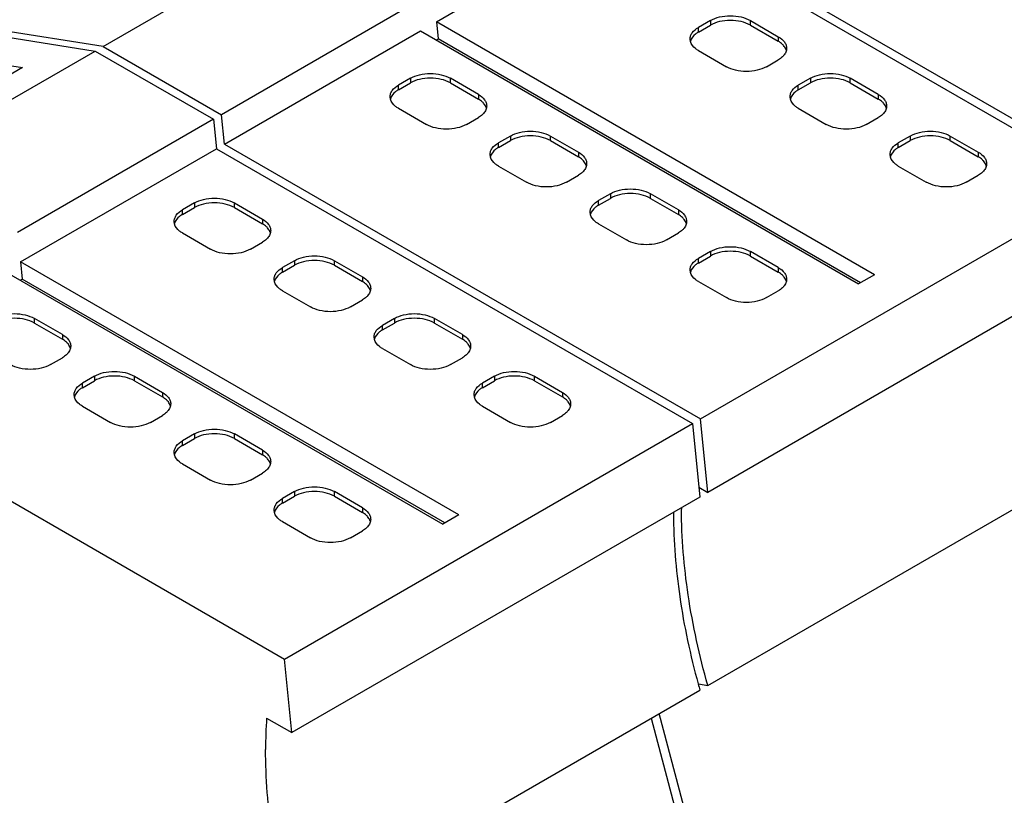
# Model space of a CAD drawing. Header units: inches. Extents: x 0 to 22, y 0 to 17.
# Tile 15 of 46: x 2.741 to 3.427, y 13.824 to 14.364. Entities that reach past the tile are written whole.
import ezdxf

# ---------------------------------------------------------------- set-up
doc = ezdxf.new("R2010")
doc.units = ezdxf.units.IN
doc.header["$LTSCALE"] = 1.21
doc.header["$MEASUREMENT"] = 0
doc.layers.get('0').update_dxf_attribs({"linetype": 'CONTINUOUS'})

msp = doc.modelspace()

# ---------------------------------------------------------------- linework, layer by layer
at = {"color": 7, "linetype": 'CONTINUOUS'}
for p, q in [((2.7996, 14.34558), (3.08356, 14.50953)), ((3.03148, 14.36279), (3.16789, 14.44155)), ((3.16789, 14.44155), (3.49918, 14.25027)), ((3.17346, 14.44476), (3.50474, 14.25349)), ((3.0183, 14.37683), (2.88189, 14.29807)), ((2.7996, 14.34558), (2.70017, 14.3612)), ((3.03148, 14.36279), (3.03268, 14.35085)), ((3.33653, 14.18666), (3.03148, 14.36279)), ((3.22218, 14.36359), (3.21383, 14.35877)), ((3.21383, 14.35555), (3.22218, 14.36038)), ((3.21383, 14.35555), (3.21383, 14.35877)), ((3.22218, 14.36359), (3.22218, 14.36038)), ((3.25002, 14.36038), (3.25002, 14.36359)), ((3.25002, 14.36359), (3.2695, 14.35234)), ((3.25002, 14.36038), (3.2695, 14.34912)), ((2.6946, 14.35798), (2.79404, 14.34236)), ((2.88394, 14.2776), (3.02035, 14.35636)), ((3.02035, 14.35636), (3.32539, 14.18023)), ((3.2695, 14.35234), (3.2695, 14.34912)), ((2.7996, 14.34558), (2.88189, 14.29807)), ((3.03129, 14.35004), (3.03268, 14.35085)), ((3.32679, 14.18103), (3.03268, 14.35085)), ((3.2083, 14.34896), (3.20806, 14.35073)), ((2.51008, 14.17841), (2.79404, 14.34236)), ((2.79404, 14.34236), (2.87632, 14.29485)), ((3.21383, 14.3427), (3.23331, 14.33144)), ((2.72858, 14.33322), (2.74335, 14.3309)), ((3.26115, 14.33144), (3.2695, 14.33627)), ((2.74335, 14.3309), (2.64035, 14.27143)), ((3.01339, 14.32341), (3.00504, 14.31858)), ((3.00504, 14.31537), (3.01339, 14.32019)), ((3.00504, 14.31537), (3.00504, 14.31858)), ((3.01339, 14.32341), (3.01339, 14.32019)), ((3.04123, 14.32019), (3.04123, 14.32341)), ((3.06071, 14.31215), (3.04123, 14.32341)), ((3.04123, 14.32019), (3.06071, 14.30894)), ((3.29178, 14.32341), (3.28342, 14.31858)), ((3.28342, 14.31537), (3.29178, 14.32019)), ((3.28342, 14.31537), (3.28342, 14.31858)), ((3.29178, 14.32341), (3.29178, 14.32019)), ((3.31961, 14.32019), (3.31961, 14.32341)), ((3.3391, 14.31215), (3.31961, 14.32341)), ((3.31961, 14.32019), (3.3391, 14.30894)), ((2.99951, 14.30878), (2.99927, 14.31055)), ((3.06071, 14.31215), (3.06071, 14.30894)), ((3.2779, 14.30878), (3.27766, 14.31055)), ((3.3391, 14.31215), (3.3391, 14.30894)), ((2.88394, 14.2776), (2.88189, 14.29807)), ((3.00504, 14.30251), (3.02452, 14.29126)), ((3.28342, 14.30251), (3.30291, 14.29126)), ((2.87632, 14.29485), (2.73991, 14.21609)), ((2.87632, 14.29485), (2.87837, 14.27438)), ((3.05236, 14.29126), (3.06071, 14.29608)), ((3.33075, 14.29126), (3.3391, 14.29608)), ((3.08298, 14.28322), (3.07463, 14.2784)), ((3.08298, 14.28322), (3.08298, 14.28001)), ((3.11082, 14.28001), (3.11082, 14.28322)), ((3.11082, 14.28322), (3.13031, 14.27197)), ((3.36137, 14.28322), (3.35302, 14.2784)), ((3.36137, 14.28322), (3.36137, 14.28001)), ((3.38921, 14.28001), (3.38921, 14.28322)), ((3.38921, 14.28322), (3.4087, 14.27197)), ((2.88394, 14.2776), (3.21522, 14.08632)), ((3.07463, 14.27519), (3.08298, 14.28001)), ((3.07463, 14.27519), (3.07463, 14.2784)), ((3.11082, 14.28001), (3.13031, 14.26876)), ((3.35302, 14.27519), (3.36137, 14.28001)), ((3.35302, 14.27519), (3.35302, 14.2784)), ((3.38921, 14.28001), (3.4087, 14.26876)), ((2.74196, 14.19562), (2.87837, 14.27438)), ((2.87837, 14.27438), (3.20965, 14.0831)), ((3.06911, 14.26859), (3.06887, 14.27036)), ((3.13031, 14.27197), (3.13031, 14.26876)), ((3.3475, 14.26859), (3.34726, 14.27036)), ((3.4087, 14.27197), (3.4087, 14.26876)), ((3.07463, 14.26233), (3.09412, 14.25107)), ((3.12196, 14.25107), (3.13031, 14.2559)), ((3.35302, 14.26233), (3.37251, 14.25107)), ((3.40035, 14.25107), (3.4087, 14.2559)), ((3.21522, 14.08632), (3.49918, 14.25027)), ((3.15258, 14.24304), (3.14423, 14.23822)), ((3.15258, 14.24304), (3.15258, 14.23982)), ((3.18042, 14.23982), (3.18042, 14.24304)), ((3.19991, 14.23179), (3.18042, 14.24304)), ((2.86306, 14.23661), (2.85471, 14.23179)), ((2.86306, 14.23661), (2.86306, 14.23339)), ((2.8909, 14.23339), (2.8909, 14.23661)), ((2.8909, 14.23661), (2.91038, 14.22536)), ((3.14423, 14.235), (3.15258, 14.23982)), ((3.14423, 14.235), (3.14423, 14.23822)), ((3.18042, 14.23982), (3.19991, 14.22857)), ((2.85471, 14.22857), (2.86306, 14.23339)), ((2.85471, 14.22857), (2.85471, 14.23179)), ((2.8909, 14.23339), (2.91038, 14.22214)), ((3.13871, 14.22841), (3.13847, 14.23018)), ((3.19991, 14.23179), (3.19991, 14.22857)), ((2.84918, 14.22198), (2.84894, 14.22375)), ((2.91038, 14.22536), (2.91038, 14.22214)), ((3.14423, 14.22214), (3.16372, 14.21089)), ((2.85471, 14.21571), (2.87419, 14.20446)), ((3.19156, 14.21089), (3.19991, 14.21571)), ((2.90203, 14.20446), (2.91038, 14.20928)), ((3.22218, 14.20285), (3.21383, 14.19803)), ((3.22218, 14.20285), (3.22218, 14.19964)), ((3.25002, 14.19964), (3.25002, 14.20285)), ((3.2695, 14.1916), (3.25002, 14.20285)), ((2.74196, 14.19562), (2.74315, 14.18368)), ((3.04701, 14.01949), (2.74196, 14.19562)), ((2.93265, 14.19642), (2.9243, 14.1916)), ((2.93265, 14.19642), (2.93265, 14.19321)), ((2.96049, 14.19321), (2.96049, 14.19642)), ((2.96049, 14.19642), (2.97998, 14.18517)), ((3.21383, 14.19482), (3.22218, 14.19964)), ((3.21383, 14.19482), (3.21383, 14.19803)), ((3.5043, 14.19909), (3.22035, 14.03514)), ((3.25002, 14.19964), (3.2695, 14.18839)), ((2.73082, 14.18919), (3.03587, 14.01306)), ((2.9243, 14.18839), (2.93265, 14.19321)), ((2.9243, 14.18839), (2.9243, 14.1916)), ((2.96049, 14.19321), (2.97998, 14.18196)), ((3.2083, 14.18822), (3.20806, 14.18999)), ((3.2695, 14.1916), (3.2695, 14.18839)), ((2.74176, 14.18287), (2.74315, 14.18368)), ((3.03726, 14.01386), (2.74315, 14.18368)), ((2.91878, 14.18179), (2.91854, 14.18356)), ((2.97998, 14.18517), (2.97998, 14.18196)), ((3.21383, 14.18196), (3.23331, 14.17071)), ((3.33653, 14.18666), (3.32539, 14.18023)), ((2.9243, 14.17553), (2.94379, 14.16428)), ((3.26115, 14.17071), (3.2695, 14.17553)), ((2.97163, 14.16428), (2.97998, 14.1691)), ((2.7517, 14.15302), (2.7517, 14.15624)), ((2.77119, 14.14499), (2.7517, 14.15624)), ((2.7517, 14.15302), (2.77119, 14.14177)), ((3.00225, 14.15624), (2.9939, 14.15142)), ((2.9939, 14.1482), (3.00225, 14.15302)), ((3.00225, 14.15624), (3.00225, 14.15302)), ((3.03009, 14.15302), (3.03009, 14.15624)), ((3.04958, 14.14499), (3.03009, 14.15624)), ((3.03009, 14.15302), (3.04958, 14.14177)), ((2.9939, 14.1482), (2.9939, 14.15142)), ((2.77119, 14.14499), (2.77119, 14.14177)), ((2.98838, 14.14161), (2.98814, 14.14338)), ((3.04958, 14.14499), (3.04958, 14.14177)), ((2.9939, 14.13534), (3.01339, 14.12409)), ((2.76284, 14.12409), (2.77119, 14.12891)), ((3.04123, 14.12409), (3.04958, 14.12891)), ((2.79346, 14.11605), (2.78511, 14.11123)), ((2.78511, 14.10802), (2.79346, 14.11284)), ((2.79346, 14.11605), (2.79346, 14.11284)), ((2.8213, 14.11284), (2.8213, 14.11605)), ((2.8213, 14.11605), (2.84079, 14.1048)), ((2.8213, 14.11284), (2.84079, 14.10159)), ((3.07185, 14.11605), (3.0635, 14.11123)), ((3.0635, 14.10802), (3.07185, 14.11284)), ((3.07185, 14.11605), (3.07185, 14.11284)), ((3.09969, 14.11284), (3.09969, 14.11605)), ((3.09969, 14.11605), (3.11917, 14.1048)), ((3.09969, 14.11284), (3.11917, 14.10159)), ((2.59441, 14.11043), (2.92569, 13.91915)), ((2.78511, 14.10802), (2.78511, 14.11123)), ((2.84079, 14.1048), (2.84079, 14.10159)), ((3.0635, 14.10802), (3.0635, 14.11123)), ((3.11917, 14.1048), (3.11917, 14.10159)), ((2.77958, 14.10142), (2.77934, 14.1032)), ((3.05797, 14.10142), (3.05773, 14.1032)), ((2.78511, 14.09516), (2.8046, 14.08391)), ((3.0635, 14.09516), (3.08298, 14.08391)), ((2.83243, 14.08391), (2.84079, 14.08873)), ((3.11082, 14.08391), (3.11917, 14.08873)), ((3.22035, 14.03514), (3.21522, 14.08632)), ((2.92569, 13.91915), (3.20965, 14.0831)), ((3.20965, 14.0831), (3.21478, 14.03193)), ((2.86306, 14.07587), (2.85471, 14.07105)), ((2.85471, 14.06783), (2.86306, 14.07266)), ((2.85471, 14.06783), (2.85471, 14.07105)), ((2.86306, 14.07587), (2.86306, 14.07266)), ((2.8909, 14.07266), (2.8909, 14.07587)), ((2.91038, 14.06462), (2.8909, 14.07587)), ((2.8909, 14.07266), (2.91038, 14.0614)), ((2.91038, 14.06462), (2.91038, 14.0614)), ((3.22046, 13.90077), (3.50442, 14.06472)), ((2.84918, 14.06124), (2.84894, 14.06301)), ((2.85471, 14.05497), (2.87419, 14.04372)), ((2.90203, 14.04372), (2.91038, 14.04854)), ((3.21409, 14.03875), (3.22035, 14.03514)), ((2.93265, 14.03569), (2.9243, 14.03086)), ((2.9243, 14.02765), (2.93265, 14.03247)), ((2.9243, 14.02765), (2.9243, 14.03086)), ((3.21478, 14.03193), (2.93082, 13.86797)), ((2.93265, 14.03569), (2.93265, 14.03247)), ((2.96049, 14.03247), (2.96049, 14.03569)), ((2.97998, 14.02443), (2.96049, 14.03569)), ((2.96049, 14.03247), (2.97998, 14.02122)), ((2.91878, 14.02105), (2.91854, 14.02283)), ((2.97998, 14.02443), (2.97998, 14.02122)), ((3.04701, 14.01949), (3.03587, 14.01306)), ((2.9243, 14.01479), (2.94379, 14.00354)), ((2.97163, 14.00354), (2.97998, 14.00836)), ((2.93082, 13.86797), (2.92569, 13.91915)), ((3.21388, 13.90181), (3.22046, 13.90077)), ((2.93094, 13.7336), (3.2149, 13.89756)), ((3.23979, 13.68137), (3.18651, 13.88117)), ((2.9133, 13.87809), (2.93082, 13.86797)), ((3.18094, 13.87795), (3.23423, 13.67816))]:
    msp.add_line(p, q, dxfattribs=at)
for centre, radius, start, end in [((3.5558, 14.02344), 0.35367, 179.80579, 180.00009), ((3.55023, 14.02022), 0.35367, 179.80579, 180.00009), ((3.74022, 14.04661), 0.54606, 195.37525, 195.84093), ((3.25136, 13.85637), 0.33876, 176.32367, 180.017)]:
    msp.add_arc(centre, radius, start, end, dxfattribs=at)
for points, knots in [([(3.22218, 14.36359), (3.22415, 14.36473), (3.22875, 14.3664), (3.2361, 14.36719), (3.24345, 14.3664), (3.24804, 14.36473), (3.25002, 14.36359)], [0, 0, 0, 0, 0.237254, 0.5, 0.762746, 1, 1, 1, 1]), ([(3.20806, 14.35073), (3.20806, 14.35148), (3.20834, 14.35305), (3.21, 14.3561), (3.2122, 14.35783), (3.21383, 14.35877)], [0, 0, 0, 0, 0.218409, 0.452256, 1, 1, 1, 1]), ([(3.25002, 14.36038), (3.24804, 14.36152), (3.24345, 14.36318), (3.2361, 14.36398), (3.22875, 14.36318), (3.22415, 14.36152), (3.22218, 14.36038)], [0, 0, 0, 0, 0.237254, 0.5, 0.762746, 1, 1, 1, 1]), ([(3.21383, 14.35555), (3.21313, 14.35515), (3.21079, 14.3536), (3.20883, 14.35123), (3.2083, 14.34929)], [0, 0, 0, 0, 0.286027, 1, 1, 1, 1]), ([(3.2695, 14.35234), (3.27113, 14.3514), (3.27333, 14.34967), (3.27499, 14.34662), (3.27527, 14.34505), (3.27527, 14.3443)], [0, 0, 0, 0, 0.547744, 0.781591, 1, 1, 1, 1]), ([(3.21383, 14.3427), (3.21313, 14.3431), (3.21079, 14.34465), (3.20883, 14.34702), (3.2083, 14.34896)], [0, 0, 0, 0, 0.286027, 1, 1, 1, 1]), ([(3.27313, 14.34624), (3.27289, 14.34651), (3.27181, 14.34762), (3.27053, 14.34853), (3.2695, 14.34912)], [0, 0, 0, 0, 0.234325, 1, 1, 1, 1]), ([(3.27507, 14.3427), (3.27499, 14.34301), (3.27458, 14.3443), (3.27382, 14.34546), (3.27313, 14.34624)], [0, 0, 0, 0, 0.237067, 1, 1, 1, 1]), ([(3.27313, 14.33915), (3.27289, 14.33888), (3.27181, 14.33777), (3.27053, 14.33686), (3.2695, 14.33627)], [0, 0, 0, 0, 0.234325, 1, 1, 1, 1]), ([(3.27527, 14.3443), (3.27527, 14.3434), (3.27486, 14.3415), (3.27379, 14.33989), (3.27313, 14.33915)], [0, 0, 0, 0, 0.47659, 1, 1, 1, 1]), ([(3.26115, 14.33144), (3.25918, 14.3303), (3.25458, 14.32864), (3.24723, 14.32784), (3.23989, 14.32864), (3.23529, 14.3303), (3.23331, 14.33144)], [0, 0, 0, 0, 0.237254, 0.5, 0.762746, 1, 1, 1, 1]), ([(3.01339, 14.32341), (3.01536, 14.32455), (3.01996, 14.32621), (3.02731, 14.32701), (3.03465, 14.32621), (3.03925, 14.32455), (3.04123, 14.32341)], [0, 0, 0, 0, 0.237254, 0.5, 0.762746, 1, 1, 1, 1]), ([(3.29178, 14.32341), (3.29375, 14.32455), (3.29835, 14.32621), (3.3057, 14.32701), (3.31304, 14.32621), (3.31764, 14.32455), (3.31961, 14.32341)], [0, 0, 0, 0, 0.237254, 0.5, 0.762746, 1, 1, 1, 1]), ([(2.99927, 14.31055), (2.99927, 14.3113), (2.99955, 14.31286), (3.00121, 14.31591), (3.00341, 14.31764), (3.00504, 14.31858)], [0, 0, 0, 0, 0.218409, 0.452256, 1, 1, 1, 1]), ([(3.04123, 14.32019), (3.03925, 14.32133), (3.03465, 14.323), (3.02731, 14.32379), (3.01996, 14.323), (3.01536, 14.32133), (3.01339, 14.32019)], [0, 0, 0, 0, 0.237254, 0.5, 0.762746, 1, 1, 1, 1]), ([(3.27766, 14.31055), (3.27766, 14.3113), (3.27793, 14.31286), (3.2796, 14.31591), (3.2818, 14.31764), (3.28342, 14.31858)], [0, 0, 0, 0, 0.218409, 0.452256, 1, 1, 1, 1]), ([(3.31961, 14.32019), (3.31764, 14.32133), (3.31304, 14.323), (3.3057, 14.32379), (3.29835, 14.323), (3.29375, 14.32133), (3.29178, 14.32019)], [0, 0, 0, 0, 0.237254, 0.5, 0.762746, 1, 1, 1, 1]), ([(3.00504, 14.31537), (3.00434, 14.31497), (3.002, 14.31342), (3.00004, 14.31105), (2.99951, 14.30911)], [0, 0, 0, 0, 0.286027, 1, 1, 1, 1]), ([(3.06071, 14.31215), (3.06234, 14.31121), (3.06454, 14.30948), (3.0662, 14.30643), (3.06648, 14.30487), (3.06648, 14.30412)], [0, 0, 0, 0, 0.547744, 0.781591, 1, 1, 1, 1]), ([(3.28342, 14.31537), (3.28273, 14.31497), (3.28039, 14.31342), (3.27843, 14.31105), (3.2779, 14.30911)], [0, 0, 0, 0, 0.286027, 1, 1, 1, 1]), ([(3.3391, 14.31215), (3.34073, 14.31121), (3.34293, 14.30948), (3.34459, 14.30643), (3.34487, 14.30487), (3.34487, 14.30412)], [0, 0, 0, 0, 0.547744, 0.781591, 1, 1, 1, 1]), ([(3.00504, 14.30251), (3.00434, 14.30291), (3.002, 14.30446), (3.00004, 14.30683), (2.99951, 14.30878)], [0, 0, 0, 0, 0.286027, 1, 1, 1, 1]), ([(3.06434, 14.30605), (3.0641, 14.30633), (3.06302, 14.30744), (3.06174, 14.30835), (3.06071, 14.30894)], [0, 0, 0, 0, 0.234325, 1, 1, 1, 1]), ([(3.06628, 14.30251), (3.0662, 14.30282), (3.06579, 14.30412), (3.06502, 14.30528), (3.06434, 14.30605)], [0, 0, 0, 0, 0.237067, 1, 1, 1, 1]), ([(3.06648, 14.30412), (3.06648, 14.30322), (3.06607, 14.30131), (3.065, 14.29971), (3.06434, 14.29897)], [0, 0, 0, 0, 0.47659, 1, 1, 1, 1]), ([(3.28342, 14.30251), (3.28273, 14.30291), (3.28039, 14.30446), (3.27843, 14.30683), (3.2779, 14.30878)], [0, 0, 0, 0, 0.286027, 1, 1, 1, 1]), ([(3.34273, 14.30605), (3.34249, 14.30633), (3.34141, 14.30744), (3.34013, 14.30835), (3.3391, 14.30894)], [0, 0, 0, 0, 0.234325, 1, 1, 1, 1]), ([(3.34467, 14.30251), (3.34459, 14.30282), (3.34418, 14.30412), (3.34341, 14.30528), (3.34273, 14.30605)], [0, 0, 0, 0, 0.237067, 1, 1, 1, 1]), ([(3.34487, 14.30412), (3.34487, 14.30322), (3.34446, 14.30131), (3.34338, 14.29971), (3.34273, 14.29897)], [0, 0, 0, 0, 0.47659, 1, 1, 1, 1]), ([(3.06434, 14.29897), (3.0641, 14.2987), (3.06302, 14.29758), (3.06174, 14.29667), (3.06071, 14.29608)], [0, 0, 0, 0, 0.234325, 1, 1, 1, 1]), ([(3.34273, 14.29897), (3.34249, 14.2987), (3.34141, 14.29758), (3.34013, 14.29667), (3.3391, 14.29608)], [0, 0, 0, 0, 0.234325, 1, 1, 1, 1]), ([(3.05236, 14.29126), (3.05039, 14.29012), (3.04579, 14.28845), (3.03844, 14.28766), (3.03109, 14.28845), (3.0265, 14.29012), (3.02452, 14.29126)], [0, 0, 0, 0, 0.237254, 0.5, 0.762746, 1, 1, 1, 1]), ([(3.33075, 14.29126), (3.32877, 14.29012), (3.32418, 14.28845), (3.31683, 14.28766), (3.30948, 14.28845), (3.30489, 14.29012), (3.30291, 14.29126)], [0, 0, 0, 0, 0.237254, 0.5, 0.762746, 1, 1, 1, 1]), ([(3.08298, 14.28322), (3.08496, 14.28436), (3.08956, 14.28603), (3.0969, 14.28682), (3.10425, 14.28603), (3.10885, 14.28436), (3.11082, 14.28322)], [0, 0, 0, 0, 0.237254, 0.5, 0.762746, 1, 1, 1, 1]), ([(3.11082, 14.28001), (3.10885, 14.28115), (3.10425, 14.28281), (3.0969, 14.28361), (3.08956, 14.28281), (3.08496, 14.28115), (3.08298, 14.28001)], [0, 0, 0, 0, 0.237254, 0.5, 0.762746, 1, 1, 1, 1]), ([(3.36137, 14.28322), (3.36335, 14.28436), (3.36794, 14.28603), (3.37529, 14.28682), (3.38264, 14.28603), (3.38724, 14.28436), (3.38921, 14.28322)], [0, 0, 0, 0, 0.237254, 0.5, 0.762746, 1, 1, 1, 1]), ([(3.38921, 14.28001), (3.38724, 14.28115), (3.38264, 14.28281), (3.37529, 14.28361), (3.36794, 14.28281), (3.36335, 14.28115), (3.36137, 14.28001)], [0, 0, 0, 0, 0.237254, 0.5, 0.762746, 1, 1, 1, 1]), ([(3.06887, 14.27036), (3.06887, 14.27111), (3.06914, 14.27268), (3.07081, 14.27573), (3.073, 14.27746), (3.07463, 14.2784)], [0, 0, 0, 0, 0.218409, 0.452256, 1, 1, 1, 1]), ([(3.34726, 14.27036), (3.34726, 14.27111), (3.34753, 14.27268), (3.3492, 14.27573), (3.35139, 14.27746), (3.35302, 14.2784)], [0, 0, 0, 0, 0.218409, 0.452256, 1, 1, 1, 1]), ([(3.07463, 14.27519), (3.07393, 14.27478), (3.0716, 14.27323), (3.06964, 14.27086), (3.06911, 14.26892)], [0, 0, 0, 0, 0.286027, 1, 1, 1, 1]), ([(3.13031, 14.27197), (3.13194, 14.27103), (3.13414, 14.2693), (3.1358, 14.26625), (3.13607, 14.26468), (3.13607, 14.26393)], [0, 0, 0, 0, 0.547744, 0.781591, 1, 1, 1, 1]), ([(3.35302, 14.27519), (3.35232, 14.27478), (3.34999, 14.27323), (3.34803, 14.27086), (3.3475, 14.26892)], [0, 0, 0, 0, 0.286027, 1, 1, 1, 1]), ([(3.4087, 14.27197), (3.41033, 14.27103), (3.41252, 14.2693), (3.41419, 14.26625), (3.41446, 14.26468), (3.41446, 14.26393)], [0, 0, 0, 0, 0.547744, 0.781591, 1, 1, 1, 1]), ([(3.07463, 14.26233), (3.07393, 14.26273), (3.0716, 14.26428), (3.06964, 14.26665), (3.06911, 14.26859)], [0, 0, 0, 0, 0.286027, 1, 1, 1, 1]), ([(3.13394, 14.26587), (3.1337, 14.26614), (3.13262, 14.26725), (3.13134, 14.26816), (3.13031, 14.26876)], [0, 0, 0, 0, 0.234325, 1, 1, 1, 1]), ([(3.13588, 14.26233), (3.1358, 14.26264), (3.13538, 14.26393), (3.13462, 14.26509), (3.13394, 14.26587)], [0, 0, 0, 0, 0.237067, 1, 1, 1, 1]), ([(3.13607, 14.26393), (3.13607, 14.26303), (3.13567, 14.26113), (3.13459, 14.25953), (3.13394, 14.25878)], [0, 0, 0, 0, 0.47659, 1, 1, 1, 1]), ([(3.35302, 14.26233), (3.35232, 14.26273), (3.34999, 14.26428), (3.34803, 14.26665), (3.3475, 14.26859)], [0, 0, 0, 0, 0.286027, 1, 1, 1, 1]), ([(3.41233, 14.26587), (3.41209, 14.26614), (3.41101, 14.26725), (3.40973, 14.26816), (3.4087, 14.26876)], [0, 0, 0, 0, 0.234325, 1, 1, 1, 1]), ([(3.41427, 14.26233), (3.41419, 14.26264), (3.41377, 14.26393), (3.41301, 14.26509), (3.41233, 14.26587)], [0, 0, 0, 0, 0.237067, 1, 1, 1, 1]), ([(3.41446, 14.26393), (3.41446, 14.26303), (3.41405, 14.26113), (3.41298, 14.25953), (3.41233, 14.25878)], [0, 0, 0, 0, 0.47659, 1, 1, 1, 1]), ([(3.13394, 14.25878), (3.1337, 14.25851), (3.13262, 14.2574), (3.13134, 14.25649), (3.13031, 14.2559)], [0, 0, 0, 0, 0.234325, 1, 1, 1, 1]), ([(3.41233, 14.25878), (3.41209, 14.25851), (3.41101, 14.2574), (3.40973, 14.25649), (3.4087, 14.2559)], [0, 0, 0, 0, 0.234325, 1, 1, 1, 1]), ([(3.12196, 14.25107), (3.11998, 14.24993), (3.11539, 14.24827), (3.10804, 14.24747), (3.10069, 14.24827), (3.0961, 14.24993), (3.09412, 14.25107)], [0, 0, 0, 0, 0.237254, 0.5, 0.762746, 1, 1, 1, 1]), ([(3.40035, 14.25107), (3.39837, 14.24993), (3.39378, 14.24827), (3.38643, 14.24747), (3.37908, 14.24827), (3.37448, 14.24993), (3.37251, 14.25107)], [0, 0, 0, 0, 0.237254, 0.5, 0.762746, 1, 1, 1, 1]), ([(3.15258, 14.24304), (3.15456, 14.24418), (3.15915, 14.24584), (3.1665, 14.24664), (3.17385, 14.24584), (3.17844, 14.24418), (3.18042, 14.24304)], [0, 0, 0, 0, 0.237254, 0.5, 0.762746, 1, 1, 1, 1]), ([(3.18042, 14.23982), (3.17844, 14.24096), (3.17385, 14.24263), (3.1665, 14.24343), (3.15915, 14.24263), (3.15456, 14.24096), (3.15258, 14.23982)], [0, 0, 0, 0, 0.237254, 0.5, 0.762746, 1, 1, 1, 1]), ([(2.86306, 14.23661), (2.86503, 14.23775), (2.86963, 14.23941), (2.87698, 14.24021), (2.88432, 14.23941), (2.88892, 14.23775), (2.8909, 14.23661)], [0, 0, 0, 0, 0.237254, 0.5, 0.762746, 1, 1, 1, 1]), ([(2.8909, 14.23339), (2.88892, 14.23453), (2.88432, 14.2362), (2.87698, 14.237), (2.86963, 14.2362), (2.86503, 14.23453), (2.86306, 14.23339)], [0, 0, 0, 0, 0.237254, 0.5, 0.762746, 1, 1, 1, 1]), ([(3.13847, 14.23018), (3.13847, 14.23093), (3.13874, 14.23249), (3.1404, 14.23554), (3.1426, 14.23728), (3.14423, 14.23822)], [0, 0, 0, 0, 0.218409, 0.452256, 1, 1, 1, 1]), ([(3.14423, 14.235), (3.14353, 14.2346), (3.14119, 14.23305), (3.13924, 14.23068), (3.13871, 14.22874)], [0, 0, 0, 0, 0.286027, 1, 1, 1, 1]), ([(2.84894, 14.22375), (2.84894, 14.2245), (2.84922, 14.22606), (2.85088, 14.22911), (2.85308, 14.23085), (2.85471, 14.23179)], [0, 0, 0, 0, 0.218409, 0.452256, 1, 1, 1, 1]), ([(2.85471, 14.22857), (2.85401, 14.22817), (2.85167, 14.22662), (2.84971, 14.22425), (2.84918, 14.22231)], [0, 0, 0, 0, 0.286027, 1, 1, 1, 1]), ([(3.14423, 14.22214), (3.14353, 14.22254), (3.14119, 14.22409), (3.13924, 14.22646), (3.13871, 14.22841)], [0, 0, 0, 0, 0.286027, 1, 1, 1, 1]), ([(3.19991, 14.23179), (3.20154, 14.23085), (3.20373, 14.22911), (3.2054, 14.22606), (3.20567, 14.2245), (3.20567, 14.22375)], [0, 0, 0, 0, 0.547744, 0.781591, 1, 1, 1, 1]), ([(3.20354, 14.22568), (3.2033, 14.22596), (3.20221, 14.22707), (3.20094, 14.22798), (3.19991, 14.22857)], [0, 0, 0, 0, 0.234325, 1, 1, 1, 1]), ([(2.85471, 14.21571), (2.85401, 14.21612), (2.85167, 14.21766), (2.84971, 14.22003), (2.84918, 14.22198)], [0, 0, 0, 0, 0.286027, 1, 1, 1, 1]), ([(2.91038, 14.22536), (2.91201, 14.22442), (2.91421, 14.22269), (2.91587, 14.21963), (2.91615, 14.21807), (2.91615, 14.21732)], [0, 0, 0, 0, 0.547744, 0.781591, 1, 1, 1, 1]), ([(2.91401, 14.21925), (2.91377, 14.21953), (2.91269, 14.22064), (2.91141, 14.22155), (2.91038, 14.22214)], [0, 0, 0, 0, 0.234325, 1, 1, 1, 1]), ([(3.20547, 14.22214), (3.2054, 14.22245), (3.20498, 14.22375), (3.20422, 14.22491), (3.20354, 14.22568)], [0, 0, 0, 0, 0.237067, 1, 1, 1, 1]), ([(3.20567, 14.22375), (3.20567, 14.22285), (3.20526, 14.22094), (3.20419, 14.21934), (3.20354, 14.2186)], [0, 0, 0, 0, 0.47659, 1, 1, 1, 1]), ([(2.91595, 14.21571), (2.91587, 14.21603), (2.91546, 14.21732), (2.91469, 14.21848), (2.91401, 14.21925)], [0, 0, 0, 0, 0.237067, 1, 1, 1, 1]), ([(2.91615, 14.21732), (2.91615, 14.21642), (2.91574, 14.21451), (2.91467, 14.21291), (2.91401, 14.21217)], [0, 0, 0, 0, 0.47659, 1, 1, 1, 1]), ([(3.20354, 14.2186), (3.2033, 14.21833), (3.20221, 14.21722), (3.20094, 14.21631), (3.19991, 14.21571)], [0, 0, 0, 0, 0.234325, 1, 1, 1, 1]), ([(2.91401, 14.21217), (2.91377, 14.2119), (2.91269, 14.21079), (2.91141, 14.20988), (2.91038, 14.20928)], [0, 0, 0, 0, 0.234325, 1, 1, 1, 1]), ([(3.19156, 14.21089), (3.18958, 14.20975), (3.18498, 14.20808), (3.17764, 14.20729), (3.17029, 14.20808), (3.16569, 14.20975), (3.16372, 14.21089)], [0, 0, 0, 0, 0.237254, 0.5, 0.762746, 1, 1, 1, 1]), ([(2.90203, 14.20446), (2.90006, 14.20332), (2.89546, 14.20165), (2.88811, 14.20086), (2.88076, 14.20165), (2.87617, 14.20332), (2.87419, 14.20446)], [0, 0, 0, 0, 0.237254, 0.5, 0.762746, 1, 1, 1, 1]), ([(3.22218, 14.20285), (3.22415, 14.20399), (3.22875, 14.20566), (3.2361, 14.20646), (3.24345, 14.20566), (3.24804, 14.20399), (3.25002, 14.20285)], [0, 0, 0, 0, 0.237254, 0.5, 0.762746, 1, 1, 1, 1]), ([(3.25002, 14.19964), (3.24804, 14.20078), (3.24345, 14.20245), (3.2361, 14.20324), (3.22875, 14.20245), (3.22415, 14.20078), (3.22218, 14.19964)], [0, 0, 0, 0, 0.237254, 0.5, 0.762746, 1, 1, 1, 1]), ([(2.93265, 14.19642), (2.93463, 14.19756), (2.93923, 14.19923), (2.94657, 14.20003), (2.95392, 14.19923), (2.95852, 14.19756), (2.96049, 14.19642)], [0, 0, 0, 0, 0.237254, 0.5, 0.762746, 1, 1, 1, 1]), ([(2.96049, 14.19321), (2.95852, 14.19435), (2.95392, 14.19602), (2.94657, 14.19681), (2.93923, 14.19602), (2.93463, 14.19435), (2.93265, 14.19321)], [0, 0, 0, 0, 0.237254, 0.5, 0.762746, 1, 1, 1, 1]), ([(3.20806, 14.18999), (3.20806, 14.19074), (3.20834, 14.19231), (3.21, 14.19536), (3.2122, 14.19709), (3.21383, 14.19803)], [0, 0, 0, 0, 0.218409, 0.452256, 1, 1, 1, 1]), ([(3.21383, 14.19482), (3.21313, 14.19441), (3.21079, 14.19287), (3.20883, 14.19049), (3.2083, 14.18855)], [0, 0, 0, 0, 0.286027, 1, 1, 1, 1]), ([(2.91854, 14.18356), (2.91854, 14.18431), (2.91881, 14.18588), (2.92048, 14.18893), (2.92267, 14.19066), (2.9243, 14.1916)], [0, 0, 0, 0, 0.218409, 0.452256, 1, 1, 1, 1]), ([(2.9243, 14.18839), (2.9236, 14.18798), (2.92127, 14.18644), (2.91931, 14.18406), (2.91878, 14.18212)], [0, 0, 0, 0, 0.286027, 1, 1, 1, 1]), ([(3.21383, 14.18196), (3.21313, 14.18236), (3.21079, 14.18391), (3.20883, 14.18628), (3.2083, 14.18822)], [0, 0, 0, 0, 0.286027, 1, 1, 1, 1]), ([(3.2695, 14.1916), (3.27113, 14.19066), (3.27333, 14.18893), (3.27499, 14.18588), (3.27527, 14.18431), (3.27527, 14.18356)], [0, 0, 0, 0, 0.547744, 0.781591, 1, 1, 1, 1]), ([(3.27313, 14.1855), (3.27289, 14.18577), (3.27181, 14.18688), (3.27053, 14.18779), (3.2695, 14.18839)], [0, 0, 0, 0, 0.234325, 1, 1, 1, 1]), ([(2.9243, 14.17553), (2.9236, 14.17593), (2.92127, 14.17748), (2.91931, 14.17985), (2.91878, 14.18179)], [0, 0, 0, 0, 0.286027, 1, 1, 1, 1]), ([(2.97998, 14.18517), (2.98161, 14.18423), (2.98381, 14.1825), (2.98547, 14.17945), (2.98575, 14.17788), (2.98575, 14.17713)], [0, 0, 0, 0, 0.547744, 0.781591, 1, 1, 1, 1]), ([(2.98361, 14.17907), (2.98337, 14.17934), (2.98229, 14.18045), (2.98101, 14.18136), (2.97998, 14.18196)], [0, 0, 0, 0, 0.234325, 1, 1, 1, 1]), ([(3.27507, 14.18196), (3.27499, 14.18227), (3.27458, 14.18356), (3.27382, 14.18473), (3.27313, 14.1855)], [0, 0, 0, 0, 0.237067, 1, 1, 1, 1]), ([(3.27527, 14.18356), (3.27527, 14.18266), (3.27486, 14.18076), (3.27379, 14.17916), (3.27313, 14.17841)], [0, 0, 0, 0, 0.47659, 1, 1, 1, 1]), ([(2.98555, 14.17553), (2.98547, 14.17584), (2.98505, 14.17713), (2.98429, 14.1783), (2.98361, 14.17907)], [0, 0, 0, 0, 0.237067, 1, 1, 1, 1]), ([(2.98575, 14.17713), (2.98575, 14.17623), (2.98534, 14.17433), (2.98426, 14.17273), (2.98361, 14.17199)], [0, 0, 0, 0, 0.47659, 1, 1, 1, 1]), ([(3.27313, 14.17841), (3.27289, 14.17814), (3.27181, 14.17703), (3.27053, 14.17612), (3.2695, 14.17553)], [0, 0, 0, 0, 0.234325, 1, 1, 1, 1]), ([(2.98361, 14.17199), (2.98337, 14.17171), (2.98229, 14.1706), (2.98101, 14.16969), (2.97998, 14.1691)], [0, 0, 0, 0, 0.234325, 1, 1, 1, 1]), ([(3.26115, 14.17071), (3.25918, 14.16956), (3.25458, 14.1679), (3.24723, 14.1671), (3.23989, 14.1679), (3.23529, 14.16956), (3.23331, 14.17071)], [0, 0, 0, 0, 0.237254, 0.5, 0.762746, 1, 1, 1, 1]), ([(2.72386, 14.15624), (2.72584, 14.15738), (2.73043, 14.15905), (2.73778, 14.15984), (2.74513, 14.15905), (2.74973, 14.15738), (2.7517, 14.15624)], [0, 0, 0, 0, 0.237254, 0.5, 0.762746, 1, 1, 1, 1]), ([(2.97163, 14.16428), (2.96965, 14.16313), (2.96506, 14.16147), (2.95771, 14.16067), (2.95036, 14.16147), (2.94577, 14.16313), (2.94379, 14.16428)], [0, 0, 0, 0, 0.237254, 0.5, 0.762746, 1, 1, 1, 1]), ([(3.00225, 14.15624), (3.00423, 14.15738), (3.00882, 14.15905), (3.01617, 14.15984), (3.02352, 14.15905), (3.02811, 14.15738), (3.03009, 14.15624)], [0, 0, 0, 0, 0.237254, 0.5, 0.762746, 1, 1, 1, 1]), ([(2.7517, 14.15302), (2.74973, 14.15417), (2.74513, 14.15583), (2.73778, 14.15663), (2.73043, 14.15583), (2.72584, 14.15417), (2.72386, 14.15302)], [0, 0, 0, 0, 0.237254, 0.5, 0.762746, 1, 1, 1, 1]), ([(3.03009, 14.15302), (3.02811, 14.15417), (3.02352, 14.15583), (3.01617, 14.15663), (3.00882, 14.15583), (3.00423, 14.15417), (3.00225, 14.15302)], [0, 0, 0, 0, 0.237254, 0.5, 0.762746, 1, 1, 1, 1]), ([(2.98814, 14.14338), (2.98814, 14.14413), (2.98841, 14.14569), (2.99007, 14.14875), (2.99227, 14.15048), (2.9939, 14.15142)], [0, 0, 0, 0, 0.218409, 0.452256, 1, 1, 1, 1]), ([(2.9939, 14.1482), (2.9932, 14.1478), (2.99086, 14.14625), (2.98891, 14.14388), (2.98838, 14.14194)], [0, 0, 0, 0, 0.286027, 1, 1, 1, 1]), ([(2.77119, 14.14499), (2.77282, 14.14405), (2.77502, 14.14232), (2.77668, 14.13926), (2.77695, 14.1377), (2.77695, 14.13695)], [0, 0, 0, 0, 0.547744, 0.781591, 1, 1, 1, 1]), ([(2.77482, 14.13889), (2.77458, 14.13916), (2.7735, 14.14027), (2.77222, 14.14118), (2.77119, 14.14177)], [0, 0, 0, 0, 0.234325, 1, 1, 1, 1]), ([(2.9939, 14.13534), (2.9932, 14.13575), (2.99086, 14.13729), (2.98891, 14.13967), (2.98838, 14.14161)], [0, 0, 0, 0, 0.286027, 1, 1, 1, 1]), ([(3.04958, 14.14499), (3.05121, 14.14405), (3.0534, 14.14232), (3.05507, 14.13926), (3.05534, 14.1377), (3.05534, 14.13695)], [0, 0, 0, 0, 0.547744, 0.781591, 1, 1, 1, 1]), ([(3.05321, 14.13889), (3.05297, 14.13916), (3.05188, 14.14027), (3.05061, 14.14118), (3.04958, 14.14177)], [0, 0, 0, 0, 0.234325, 1, 1, 1, 1]), ([(2.77676, 14.13534), (2.77668, 14.13566), (2.77626, 14.13695), (2.7755, 14.13811), (2.77482, 14.13889)], [0, 0, 0, 0, 0.237067, 1, 1, 1, 1]), ([(2.77695, 14.13695), (2.77695, 14.13605), (2.77654, 14.13415), (2.77547, 14.13254), (2.77482, 14.1318)], [0, 0, 0, 0, 0.47659, 1, 1, 1, 1]), ([(3.05514, 14.13534), (3.05507, 14.13566), (3.05465, 14.13695), (3.05389, 14.13811), (3.05321, 14.13889)], [0, 0, 0, 0, 0.237067, 1, 1, 1, 1]), ([(3.05534, 14.13695), (3.05534, 14.13605), (3.05493, 14.13415), (3.05386, 14.13254), (3.05321, 14.1318)], [0, 0, 0, 0, 0.47659, 1, 1, 1, 1]), ([(2.77482, 14.1318), (2.77458, 14.13153), (2.7735, 14.13042), (2.77222, 14.12951), (2.77119, 14.12891)], [0, 0, 0, 0, 0.234325, 1, 1, 1, 1]), ([(3.05321, 14.1318), (3.05297, 14.13153), (3.05188, 14.13042), (3.05061, 14.12951), (3.04958, 14.12891)], [0, 0, 0, 0, 0.234325, 1, 1, 1, 1]), ([(2.76284, 14.12409), (2.76086, 14.12295), (2.75627, 14.12129), (2.74892, 14.12049), (2.74157, 14.12129), (2.73697, 14.12295), (2.735, 14.12409)], [0, 0, 0, 0, 0.237254, 0.5, 0.762746, 1, 1, 1, 1]), ([(2.79346, 14.11605), (2.79544, 14.1172), (2.80003, 14.11886), (2.80738, 14.11966), (2.81473, 14.11886), (2.81932, 14.1172), (2.8213, 14.11605)], [0, 0, 0, 0, 0.237254, 0.5, 0.762746, 1, 1, 1, 1]), ([(3.04123, 14.12409), (3.03925, 14.12295), (3.03465, 14.12129), (3.02731, 14.12049), (3.01996, 14.12129), (3.01536, 14.12295), (3.01339, 14.12409)], [0, 0, 0, 0, 0.237254, 0.5, 0.762746, 1, 1, 1, 1]), ([(3.07185, 14.11605), (3.07383, 14.1172), (3.07842, 14.11886), (3.08577, 14.11966), (3.09312, 14.11886), (3.09771, 14.1172), (3.09969, 14.11605)], [0, 0, 0, 0, 0.237254, 0.5, 0.762746, 1, 1, 1, 1]), ([(2.8213, 14.11284), (2.81932, 14.11398), (2.81473, 14.11565), (2.80738, 14.11644), (2.80003, 14.11565), (2.79544, 14.11398), (2.79346, 14.11284)], [0, 0, 0, 0, 0.237254, 0.5, 0.762746, 1, 1, 1, 1]), ([(3.09969, 14.11284), (3.09771, 14.11398), (3.09312, 14.11565), (3.08577, 14.11644), (3.07842, 14.11565), (3.07383, 14.11398), (3.07185, 14.11284)], [0, 0, 0, 0, 0.237254, 0.5, 0.762746, 1, 1, 1, 1]), ([(2.77934, 14.1032), (2.77934, 14.10395), (2.77962, 14.10551), (2.78128, 14.10856), (2.78348, 14.11029), (2.78511, 14.11123)], [0, 0, 0, 0, 0.218409, 0.452256, 1, 1, 1, 1]), ([(2.78511, 14.10802), (2.78441, 14.10761), (2.78207, 14.10607), (2.78011, 14.1037), (2.77958, 14.10175)], [0, 0, 0, 0, 0.286027, 1, 1, 1, 1]), ([(2.84079, 14.1048), (2.84241, 14.10386), (2.84461, 14.10213), (2.84628, 14.09908), (2.84655, 14.09752), (2.84655, 14.09677)], [0, 0, 0, 0, 0.547744, 0.781591, 1, 1, 1, 1]), ([(3.05773, 14.1032), (3.05773, 14.10395), (3.05801, 14.10551), (3.05967, 14.10856), (3.06187, 14.11029), (3.0635, 14.11123)], [0, 0, 0, 0, 0.218409, 0.452256, 1, 1, 1, 1]), ([(3.0635, 14.10802), (3.0628, 14.10761), (3.06046, 14.10607), (3.0585, 14.1037), (3.05797, 14.10175)], [0, 0, 0, 0, 0.286027, 1, 1, 1, 1]), ([(3.11917, 14.1048), (3.1208, 14.10386), (3.123, 14.10213), (3.12466, 14.09908), (3.12494, 14.09752), (3.12494, 14.09677)], [0, 0, 0, 0, 0.547744, 0.781591, 1, 1, 1, 1]), ([(2.78511, 14.09516), (2.78441, 14.09556), (2.78207, 14.09711), (2.78011, 14.09948), (2.77958, 14.10142)], [0, 0, 0, 0, 0.286027, 1, 1, 1, 1]), ([(2.84442, 14.0987), (2.84418, 14.09897), (2.84309, 14.10009), (2.84181, 14.101), (2.84079, 14.10159)], [0, 0, 0, 0, 0.234325, 1, 1, 1, 1]), ([(2.84635, 14.09516), (2.84628, 14.09547), (2.84586, 14.09676), (2.8451, 14.09793), (2.84442, 14.0987)], [0, 0, 0, 0, 0.237067, 1, 1, 1, 1]), ([(3.0635, 14.09516), (3.0628, 14.09556), (3.06046, 14.09711), (3.0585, 14.09948), (3.05797, 14.10142)], [0, 0, 0, 0, 0.286027, 1, 1, 1, 1]), ([(3.1228, 14.0987), (3.12256, 14.09897), (3.12148, 14.10009), (3.1202, 14.101), (3.11917, 14.10159)], [0, 0, 0, 0, 0.234325, 1, 1, 1, 1]), ([(3.12474, 14.09516), (3.12466, 14.09547), (3.12425, 14.09676), (3.12349, 14.09793), (3.1228, 14.0987)], [0, 0, 0, 0, 0.237067, 1, 1, 1, 1]), ([(2.84442, 14.09162), (2.84418, 14.09134), (2.84309, 14.09023), (2.84181, 14.08932), (2.84079, 14.08873)], [0, 0, 0, 0, 0.234325, 1, 1, 1, 1]), ([(2.84655, 14.09677), (2.84655, 14.09587), (2.84614, 14.09396), (2.84507, 14.09236), (2.84442, 14.09162)], [0, 0, 0, 0, 0.47659, 1, 1, 1, 1]), ([(3.1228, 14.09162), (3.12256, 14.09134), (3.12148, 14.09023), (3.1202, 14.08932), (3.11917, 14.08873)], [0, 0, 0, 0, 0.234325, 1, 1, 1, 1]), ([(3.12494, 14.09677), (3.12494, 14.09587), (3.12453, 14.09396), (3.12346, 14.09236), (3.1228, 14.09162)], [0, 0, 0, 0, 0.47659, 1, 1, 1, 1]), ([(2.83243, 14.08391), (2.83046, 14.08277), (2.82586, 14.0811), (2.81852, 14.0803), (2.81117, 14.0811), (2.80657, 14.08277), (2.8046, 14.08391)], [0, 0, 0, 0, 0.237254, 0.5, 0.762746, 1, 1, 1, 1]), ([(2.86306, 14.07587), (2.86503, 14.07701), (2.86963, 14.07868), (2.87698, 14.07947), (2.88432, 14.07868), (2.88892, 14.07701), (2.8909, 14.07587)], [0, 0, 0, 0, 0.237254, 0.5, 0.762746, 1, 1, 1, 1]), ([(3.11082, 14.08391), (3.10885, 14.08277), (3.10425, 14.0811), (3.0969, 14.0803), (3.08956, 14.0811), (3.08496, 14.08277), (3.08298, 14.08391)], [0, 0, 0, 0, 0.237254, 0.5, 0.762746, 1, 1, 1, 1]), ([(2.84894, 14.06301), (2.84894, 14.06376), (2.84922, 14.06532), (2.85088, 14.06838), (2.85308, 14.07011), (2.85471, 14.07105)], [0, 0, 0, 0, 0.218409, 0.452256, 1, 1, 1, 1]), ([(2.8909, 14.07266), (2.88892, 14.0738), (2.88432, 14.07546), (2.87698, 14.07626), (2.86963, 14.07546), (2.86503, 14.0738), (2.86306, 14.07266)], [0, 0, 0, 0, 0.237254, 0.5, 0.762746, 1, 1, 1, 1]), ([(2.85471, 14.06783), (2.85401, 14.06743), (2.85167, 14.06588), (2.84971, 14.06351), (2.84918, 14.06157)], [0, 0, 0, 0, 0.286027, 1, 1, 1, 1]), ([(2.91038, 14.06462), (2.91201, 14.06368), (2.91421, 14.06195), (2.91587, 14.05889), (2.91615, 14.05733), (2.91615, 14.05658)], [0, 0, 0, 0, 0.547744, 0.781591, 1, 1, 1, 1]), ([(2.85471, 14.05497), (2.85401, 14.05538), (2.85167, 14.05692), (2.84971, 14.0593), (2.84918, 14.06124)], [0, 0, 0, 0, 0.286027, 1, 1, 1, 1]), ([(2.91401, 14.05852), (2.91377, 14.05879), (2.91269, 14.0599), (2.91141, 14.06081), (2.91038, 14.0614)], [0, 0, 0, 0, 0.234325, 1, 1, 1, 1]), ([(2.91595, 14.05498), (2.91587, 14.05529), (2.91546, 14.05658), (2.91469, 14.05774), (2.91401, 14.05852)], [0, 0, 0, 0, 0.237067, 1, 1, 1, 1]), ([(2.91401, 14.05143), (2.91377, 14.05116), (2.91269, 14.05005), (2.91141, 14.04914), (2.91038, 14.04854)], [0, 0, 0, 0, 0.234325, 1, 1, 1, 1]), ([(2.91615, 14.05658), (2.91615, 14.05568), (2.91574, 14.05378), (2.91467, 14.05217), (2.91401, 14.05143)], [0, 0, 0, 0, 0.47659, 1, 1, 1, 1]), ([(2.90203, 14.04372), (2.90006, 14.04258), (2.89546, 14.04092), (2.88811, 14.04012), (2.88076, 14.04092), (2.87617, 14.04258), (2.87419, 14.04372)], [0, 0, 0, 0, 0.237254, 0.5, 0.762746, 1, 1, 1, 1]), ([(2.93265, 14.03569), (2.93463, 14.03683), (2.93923, 14.03849), (2.94657, 14.03929), (2.95392, 14.03849), (2.95852, 14.03683), (2.96049, 14.03569)], [0, 0, 0, 0, 0.237254, 0.5, 0.762746, 1, 1, 1, 1]), ([(2.91854, 14.02283), (2.91854, 14.02358), (2.91881, 14.02514), (2.92048, 14.02819), (2.92267, 14.02992), (2.9243, 14.03086)], [0, 0, 0, 0, 0.218409, 0.452256, 1, 1, 1, 1]), ([(2.96049, 14.03247), (2.95852, 14.03361), (2.95392, 14.03528), (2.94657, 14.03607), (2.93923, 14.03528), (2.93463, 14.03361), (2.93265, 14.03247)], [0, 0, 0, 0, 0.237254, 0.5, 0.762746, 1, 1, 1, 1]), ([(2.9243, 14.02765), (2.9236, 14.02725), (2.92127, 14.0257), (2.91931, 14.02333), (2.91878, 14.02138)], [0, 0, 0, 0, 0.286027, 1, 1, 1, 1]), ([(2.97998, 14.02443), (2.98161, 14.02349), (2.98381, 14.02176), (2.98547, 14.01871), (2.98575, 14.01715), (2.98575, 14.0164)], [0, 0, 0, 0, 0.547744, 0.781591, 1, 1, 1, 1]), ([(3.22046, 13.90077), (3.2146, 13.92144), (3.20559, 13.96201), (3.20213, 14.00348), (3.20213, 14.02344)], [0, 0, 0, 0, 0.518348, 1, 1, 1, 1]), ([(2.9243, 14.01479), (2.9236, 14.01519), (2.92127, 14.01674), (2.91931, 14.01911), (2.91878, 14.02105)], [0, 0, 0, 0, 0.286027, 1, 1, 1, 1]), ([(2.98361, 14.01833), (2.98337, 14.0186), (2.98229, 14.01972), (2.98101, 14.02063), (2.97998, 14.02122)], [0, 0, 0, 0, 0.234325, 1, 1, 1, 1]), ([(2.98555, 14.01479), (2.98547, 14.0151), (2.98505, 14.01639), (2.98429, 14.01756), (2.98361, 14.01833)], [0, 0, 0, 0, 0.237067, 1, 1, 1, 1]), ([(2.98575, 14.0164), (2.98575, 14.0155), (2.98534, 14.01359), (2.98426, 14.01199), (2.98361, 14.01125)], [0, 0, 0, 0, 0.47659, 1, 1, 1, 1]), ([(3.19656, 14.02022), (3.19656, 14.00096), (3.19979, 13.96096), (3.20821, 13.92179), (3.2137, 13.90183)], [0, 0, 0, 0, 0.482083, 1, 1, 1, 1]), ([(2.98361, 14.01125), (2.98337, 14.01097), (2.98229, 14.00986), (2.98101, 14.00895), (2.97998, 14.00836)], [0, 0, 0, 0, 0.234325, 1, 1, 1, 1]), ([(2.97163, 14.00354), (2.96965, 14.0024), (2.96506, 14.00073), (2.95771, 13.99994), (2.95036, 14.00073), (2.94577, 14.0024), (2.94379, 14.00354)], [0, 0, 0, 0, 0.237254, 0.5, 0.762746, 1, 1, 1, 1]), ([(2.93094, 13.7336), (2.92508, 13.75427), (2.91607, 13.79484), (2.9126, 13.83631), (2.9126, 13.85627)], [0, 0, 0, 0, 0.518348, 1, 1, 1, 1])]:
    msp.add_open_spline(points, degree=3, knots=knots, dxfattribs=at)

doc.saveas('drawing.dxf')
